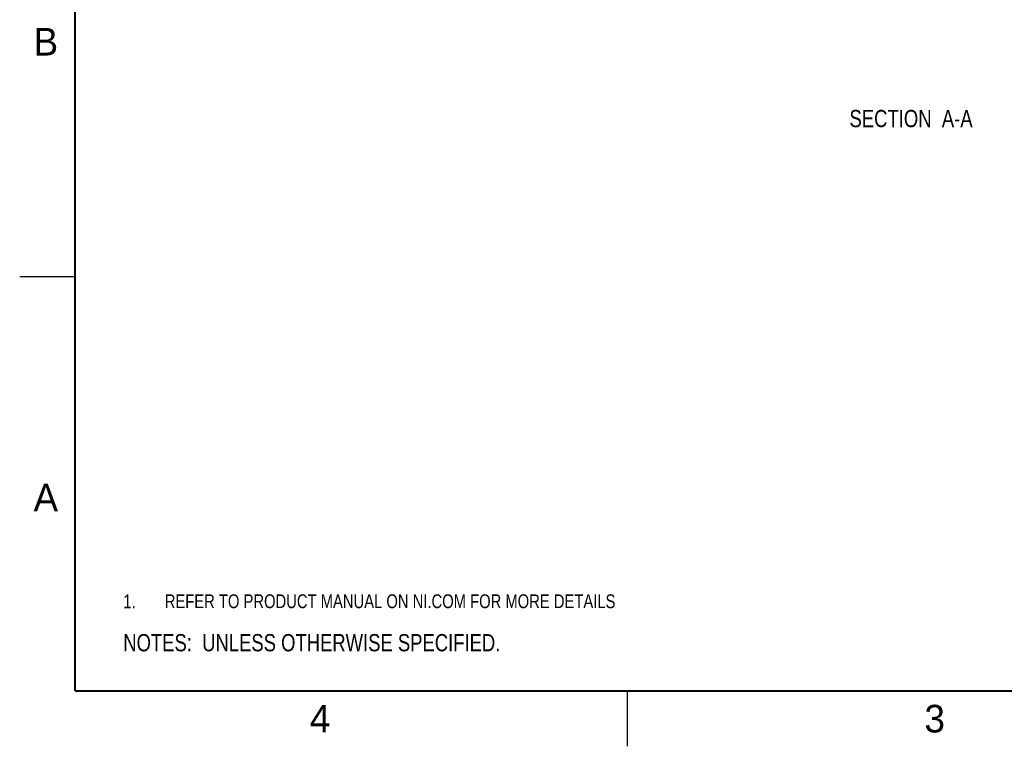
# Model space of a CAD drawing. Header units: inches. Extents: x 0 to 22, y 0 to 17.
# Tile 1 of 22: x 0 to 8.9, y 0 to 6.6. Entities that reach past the tile are written whole.
import ezdxf

# ---------------------------------------------------------------- set-up
doc = ezdxf.new("R2010")
doc.units = ezdxf.units.IN
doc.header["$LTSCALE"] = 1.21
doc.header["$MEASUREMENT"] = 0
doc.layers.get('0').update_dxf_attribs({"linetype": 'CONTINUOUS'})
doc.layers.add('DETAIL', color=7, linetype='CONTINUOUS')
doc.styles.get("Standard").update_dxf_attribs({"font": 'txt', "width": 0.8})
doc.styles.add('TEXTSTYLE_2', font='txt')

# ---------------------------------------------------------------- blocks, each defined once
blk = doc.blocks.new('SYMBOL_9_BL0', base_point=(3.6251, 1.3124))
at = {"color": 2, "linetype": 'CONTINUOUS', "width": 0.8}
for s, p in [('1.', (0.9376, 1.2498)), ('REFER TO PRODUCT MANUAL ON NI.COM FOR MORE DETAILS', (1.3125, 1.25))]:
    blk.add_text(s, height=0.125, dxfattribs=at).set_placement(p)
blk = doc.blocks.new('SYMBOL_2_BL1', base_point=(3.1215, 0.9375))
at = {"layer": 'DETAIL', "color": 2, "linetype": 'CONTINUOUS', "width": 0.8}
blk.add_text('NOTES:  UNLESS OTHERWISE SPECIFIED.', height=0.156, dxfattribs=at).set_placement((0.9375, 0.8595))

msp = doc.modelspace()

# ---------------------------------------------------------------- linework, layer by layer
at = {"color": 2, "linetype": 'CONTINUOUS'}
for p, q in [((0, 4.25), (0.5, 4.25)), ((5.5, 0), (5.5, 0.5))]:
    msp.add_line(p, q, dxfattribs=at)
at = {"color": 7, "linetype": 'CONTINUOUS', "const_width": 0.02}
for points in [[(0.5, 16.5), (0.5, 0.5)], [(0.5, 0.5), (21.5, 0.5)]]:
    msp.add_lwpolyline(points, dxfattribs=at)

# ---------------------------------------------------------------- block references
at = {"color": 2, "linetype": 'CONTINUOUS'}
msp.add_blockref('SYMBOL_9_BL0', (3.6251, 1.3124), dxfattribs=at)
at = {"layer": 'DETAIL', "color": 2, "linetype": 'CONTINUOUS'}
msp.add_blockref('SYMBOL_2_BL1', (3.1215, 0.9375), dxfattribs=at)

# ---------------------------------------------------------------- texts
at = {"color": 2, "linetype": 'CONTINUOUS', "char_height": 0.25, "width": 0.25, "attachment_point": 1, "line_spacing_factor": 0.9, "style": 'TEXTSTYLE_2'}
for s, insert in [('B', (0.125, 6.5)), ('A', (0.125, 2.375)), ('4', (2.625, 0.375)), ('3', (8.1875, 0.375))]:
    msp.add_mtext(s, dxfattribs=dict(at, insert=insert))
at = {"layer": 'DETAIL', "color": 2, "linetype": 'CONTINUOUS', "insert": (8.6239, 5.7583), "char_height": 0.15625, "width": 1.5, "attachment_point": 3, "line_spacing_factor": 0.9}
msp.add_mtext('SECTION  A-A', dxfattribs=at)

doc.saveas('drawing.dxf')
